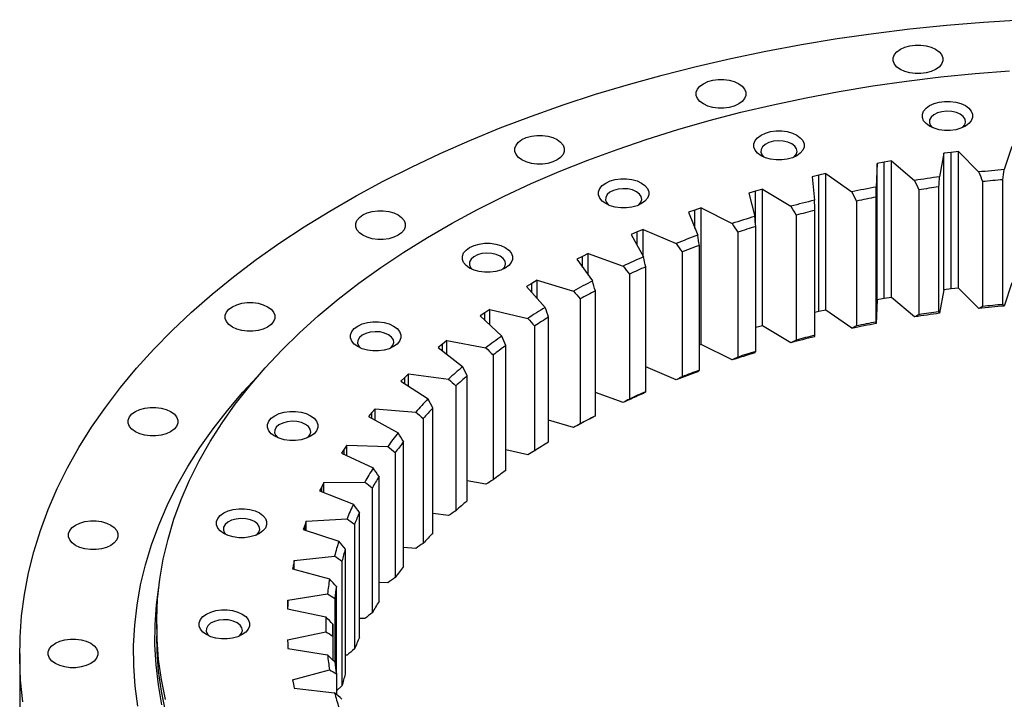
# Model space of a CAD drawing. Header units: millimetres. Extents: x -179 to 2644, y 4914 to 7187.
# Tile 8 of 11: x 1611 to 1887, y 6060 to 6251. Entities that reach past the tile are written whole.
import ezdxf

# ---------------------------------------------------------------- set-up
doc = ezdxf.new("R2010")
doc.units = ezdxf.units.MM
doc.header["$LTSCALE"] = 10

msp = doc.modelspace()

# ---------------------------------------------------------------- linework, layer by layer
at = {"color": 7, "linetype": 'Continuous', "lineweight": 25}
for p, q in [((1889.49, 6215.19), (1887.33, 6208.66)), ((1870.37, 6213.25), (1869.15, 6206.64)), ((1872.41, 6213.5), (1870.37, 6213.25)), ((1870.37, 6174.87), (1870.37, 6213.25)), ((1874.46, 6213.74), (1872.41, 6213.5)), ((1872.41, 6175.12), (1872.41, 6213.5)), ((1874.46, 6213.74), (1880.17, 6207.97)), ((1874.46, 6175.36), (1874.46, 6213.74)), ((1851.59, 6210.4), (1851.33, 6203.75)), ((1853.59, 6210.75), (1851.59, 6210.4)), ((1851.59, 6172.02), (1851.59, 6210.4)), ((1855.6, 6211.09), (1853.59, 6210.75)), ((1853.59, 6172.37), (1853.59, 6210.75)), ((1855.6, 6211.09), (1862.12, 6205.61)), ((1855.6, 6172.71), (1855.6, 6211.09)), ((1835.23, 6207.11), (1833.29, 6206.66)), ((1837.18, 6207.54), (1835.23, 6207.11)), ((1835.23, 6168.73), (1835.23, 6207.11)), ((1837.18, 6207.54), (1844.46, 6202.39)), ((1837.18, 6169.16), (1837.18, 6207.54)), ((1833.29, 6206.66), (1833.97, 6200.03)), ((1881.22, 6205.27), (1881.22, 6170.16)), ((1886.94, 6170.71), (1886.94, 6205.82)), ((1817.45, 6202.61), (1815.58, 6202.07)), ((1815.58, 6202.07), (1817.21, 6195.49)), ((1819.33, 6203.13), (1817.45, 6202.61)), ((1819.33, 6203.13), (1827.32, 6198.35)), ((1819.33, 6164.75), (1819.33, 6203.13)), ((1863.32, 6202.97), (1863.32, 6167.85)), ((1868.93, 6168.68), (1868.93, 6203.79)), ((1845.8, 6199.81), (1845.8, 6164.7)), ((1851.28, 6165.79), (1851.28, 6200.9)), ((1800.38, 6197.27), (1798.59, 6196.65)), ((1798.59, 6196.65), (1801.16, 6190.17)), ((1802.18, 6197.88), (1800.38, 6197.27)), ((1802.18, 6197.88), (1810.83, 6193.5)), ((1802.18, 6159.51), (1802.18, 6197.88)), ((1828.8, 6195.83), (1828.8, 6160.72)), ((1834.1, 6162.06), (1834.1, 6197.18)), ((1784.13, 6191.14), (1782.43, 6190.44)), ((1782.43, 6190.44), (1785.92, 6184.1)), ((1785.83, 6191.84), (1784.13, 6191.14)), ((1785.83, 6191.84), (1795.08, 6187.88)), ((1785.83, 6184.26), (1785.83, 6191.84)), ((1812.42, 6191.06), (1812.42, 6155.95)), ((1817.51, 6157.54), (1817.51, 6192.65)), ((1770.41, 6185.03), (1768.81, 6184.26)), ((1770.41, 6185.03), (1780.19, 6181.53)), ((1770.41, 6179), (1770.41, 6185.03)), ((1796.78, 6185.52), (1796.78, 6150.41)), ((1801.63, 6152.23), (1801.63, 6187.34)), ((1768.81, 6184.26), (1767.22, 6183.47)), ((1767.22, 6183.47), (1771.6, 6177.33)), ((1781.99, 6179.25), (1781.99, 6144.14)), ((1786.56, 6146.19), (1786.56, 6181.3)), ((1754.52, 6176.67), (1753.05, 6175.81)), ((1756.01, 6177.52), (1754.52, 6176.67)), ((1756.01, 6177.52), (1766.26, 6174.49)), ((1756.01, 6172.48), (1756.01, 6177.52)), ((1889.49, 6176.81), (1887.33, 6170.28)), ((1753.05, 6175.81), (1758.3, 6169.89)), ((1772.4, 6139.45), (1772.4, 6174.56)), ((1870.37, 6174.87), (1869.15, 6168.26)), ((1872.41, 6175.12), (1870.37, 6174.87)), ((1874.46, 6175.36), (1872.41, 6175.12)), ((1880.17, 6169.59), (1874.46, 6175.36)), ((1768.14, 6172.3), (1768.14, 6137.19)), ((1851.59, 6172.02), (1851.33, 6165.38)), ((1853.59, 6172.37), (1851.59, 6172.02)), ((1855.6, 6172.71), (1853.59, 6172.37)), ((1862.12, 6167.23), (1855.6, 6172.71)), ((1741.37, 6168.42), (1740.03, 6167.5)), ((1742.73, 6169.34), (1741.37, 6168.42)), ((1742.73, 6169.34), (1753.38, 6166.81)), ((1742.73, 6164.99), (1742.73, 6169.34)), ((1835.23, 6168.73), (1834.1, 6168.47)), ((1837.18, 6169.16), (1835.23, 6168.73)), ((1844.46, 6164.02), (1837.18, 6169.16)), ((1740.03, 6167.5), (1746.1, 6161.85)), ((1759.26, 6132.06), (1759.26, 6167.17)), ((1755.34, 6164.71), (1755.34, 6129.6)), ((1819.33, 6164.75), (1817.51, 6164.24)), ((1827.32, 6159.97), (1819.33, 6164.75)), ((1730.67, 6160.56), (1729.45, 6159.58)), ((1730.67, 6160.56), (1741.64, 6158.54)), ((1730.67, 6156.7), (1730.67, 6160.56)), ((1729.45, 6159.58), (1728.24, 6158.59)), ((1728.24, 6158.59), (1735.1, 6153.26)), ((1747.22, 6124.07), (1747.22, 6159.18)), ((1802.18, 6159.51), (1801.63, 6159.32)), ((1810.83, 6155.12), (1802.18, 6159.51)), ((1743.66, 6156.54), (1743.66, 6121.43)), ((1795.08, 6149.5), (1786.56, 6153.15)), ((1718.83, 6150.2), (1717.77, 6149.16)), ((1717.77, 6149.16), (1725.37, 6144.16)), ((1719.91, 6151.23), (1718.83, 6150.2)), ((1719.91, 6151.23), (1731.13, 6149.75)), ((1719.91, 6147.75), (1719.91, 6151.23)), ((1736.37, 6115.53), (1736.37, 6150.64)), ((1733.2, 6147.84), (1733.2, 6112.73)), ((1780.19, 6143.15), (1772.4, 6145.94)), ((1709.59, 6140.34), (1708.68, 6139.25)), ((1710.52, 6141.42), (1709.59, 6140.34)), ((1710.52, 6141.42), (1721.91, 6140.48)), ((1710.52, 6138.23), (1710.52, 6141.42)), ((1726.77, 6106.5), (1726.77, 6141.61)), ((1708.68, 6139.25), (1716.97, 6134.64)), ((1724.01, 6138.67), (1724.01, 6103.56)), ((1766.26, 6136.11), (1759.26, 6138.18)), ((1718.5, 6097.05), (1718.5, 6132.16)), ((1701.79, 6130.08), (1701.04, 6128.95)), ((1702.56, 6131.2), (1701.79, 6130.08)), ((1702.56, 6131.2), (1714.05, 6130.8)), ((1702.56, 6128.23), (1702.56, 6131.2)), ((1753.38, 6128.43), (1747.22, 6129.9)), ((1701.04, 6128.95), (1709.96, 6124.75)), ((1716.17, 6129.1), (1716.17, 6093.98)), ((1711.6, 6087.23), (1711.6, 6122.34)), ((1741.64, 6120.17), (1736.37, 6121.13)), ((1695.49, 6119.48), (1694.9, 6118.32)), ((1694.9, 6118.32), (1704.39, 6114.56)), ((1696.1, 6120.63), (1695.49, 6119.48)), ((1696.1, 6120.63), (1707.6, 6120.78)), ((1696.1, 6117.85), (1696.1, 6120.63)), ((1709.72, 6119.18), (1709.72, 6084.07)), ((1691.16, 6109.79), (1702.61, 6110.49)), ((1706.14, 6077.12), (1706.14, 6112.23)), ((1731.13, 6111.37), (1726.77, 6111.95)), ((1690.72, 6108.61), (1690.3, 6107.43)), ((1690.3, 6107.43), (1700.3, 6104.13)), ((1691.16, 6109.79), (1690.72, 6108.61)), ((1691.16, 6107.15), (1691.16, 6109.79)), ((1704.72, 6108.99), (1704.72, 6073.88)), ((1702.14, 6066.78), (1702.14, 6101.89)), ((1721.91, 6102.1), (1718.5, 6102.38)), ((1687.8, 6098.75), (1699.1, 6100)), ((1687.53, 6097.56), (1687.28, 6096.36)), ((1687.28, 6096.36), (1697.71, 6093.55)), ((1687.8, 6098.75), (1687.53, 6097.56)), ((1687.8, 6096.22), (1687.8, 6098.75)), ((1701.19, 6098.59), (1701.19, 6063.48)), ((1699.63, 6066.9), (1699.63, 6091.4)), ((1714.05, 6092.42), (1711.6, 6092.51)), ((1686.02, 6087.59), (1697.11, 6089.37)), ((1699.16, 6088.07), (1699.16, 6070.23)), ((1685.93, 6086.39), (1685.85, 6085.18)), ((1685.85, 6085.18), (1696.65, 6082.88)), ((1686.02, 6087.59), (1685.93, 6086.39)), ((1686.02, 6085.15), (1686.02, 6087.59)), ((1707.6, 6082.41), (1706.14, 6082.39)), ((1649.12, 6080.78), (1649.12, 6077.52)), ((1698.64, 6077.48), (1698.64, 6080.82)), ((1685.85, 6076.39), (1696.65, 6078.69)), ((1698.64, 6077.48), (1698.64, 6070.73)), ((1685.85, 6076.39), (1685.93, 6075.18)), ((1685.93, 6075.18), (1686.02, 6073.98)), ((1686.02, 6073.98), (1697.11, 6072.19)), ((1610.62, 6072.62), (1610.62, 6043.22)), ((1702.61, 6072.11), (1702.14, 6072.09)), ((1687.28, 6065.21), (1697.71, 6068.02)), ((1699.63, 6066.9), (1699.63, 6061.1)), ((1687.28, 6065.21), (1687.53, 6064.01)), ((1687.53, 6064.01), (1687.8, 6062.81)), ((1701.19, 6063.48), (1699.63, 6062.09)), ((1687.8, 6062.81), (1699.1, 6061.57))]:
    msp.add_line(p, q, dxfattribs=at)
at = {"color": 82, "linetype": 'Continuous', "lineweight": 25}
for p, q in [((1817.45, 6193.2), (1817.45, 6202.61)), ((1800.38, 6192.13), (1800.38, 6197.27)), ((1784.13, 6187.36), (1784.13, 6191.14)), ((1768.81, 6181.25), (1768.81, 6184.26)), ((1754.52, 6174.15), (1754.52, 6176.67)), ((1741.37, 6166.25), (1741.37, 6168.42)), ((1729.45, 6157.65), (1729.45, 6159.58)), ((1718.83, 6148.46), (1718.83, 6150.2)), ((1709.59, 6138.75), (1709.59, 6140.34)), ((1701.79, 6128.6), (1701.79, 6130.08)), ((1695.49, 6118.08), (1695.49, 6119.48)), ((1690.72, 6107.29), (1690.72, 6108.61)), ((1687.53, 6096.29), (1687.53, 6097.56)), ((1685.93, 6085.17), (1685.93, 6086.39))]:
    msp.add_line(p, q, dxfattribs=at)
at = {"color": 7, "linetype": 'Continuous', "lineweight": 25, "flags": 128}
for points in [[(1611.51, 6059.03), (1610.89, 6065.06), (1610.63, 6071.11), (1610.72, 6077.15), (1611.16, 6083.19), (1611.95, 6089.22), (1613.1, 6095.23), (1614.6, 6101.21), (1616.45, 6107.16), (1618.64, 6113.07), (1621.18, 6118.94), (1624.06, 6124.75), (1627.28, 6130.5), (1630.83, 6136.19), (1634.72, 6141.8), (1638.93, 6147.34), (1643.46, 6152.78), (1648.31, 6158.14), (1653.47, 6163.4), (1658.93, 6168.56), (1664.69, 6173.61), (1670.75, 6178.54), (1677.09, 6183.35), (1683.71, 6188.04), (1690.59, 6192.59), (1697.74, 6197.01), (1705.15, 6201.28), (1712.8, 6205.41), (1720.69, 6209.38), (1728.8, 6213.2), (1737.14, 6216.86), (1745.68, 6220.36), (1754.42, 6223.69), (1763.36, 6226.84), (1772.47, 6229.82), (1781.75, 6232.62), (1791.19, 6235.23), (1800.78, 6237.66), (1810.5, 6239.91), (1820.35, 6241.96), (1830.32, 6243.82), (1840.38, 6245.48), (1850.54, 6246.95), (1860.78, 6248.21), (1871.09, 6249.28), (1881.45, 6250.14), (1891.86, 6250.81)], [(1868.02, 6242.5), (1868.99, 6241.8), (1869.67, 6240.98), (1870.02, 6240.1), (1870.02, 6239.19), (1869.67, 6238.31), (1868.99, 6237.5), (1868.02, 6236.79), (1866.79, 6236.22), (1865.38, 6235.83), (1863.85, 6235.63), (1862.28, 6235.63), (1860.75, 6235.83), (1859.34, 6236.22), (1858.12, 6236.79), (1857.14, 6237.5), (1856.46, 6238.31), (1856.11, 6239.19), (1856.11, 6240.1), (1856.46, 6240.98), (1857.14, 6241.8), (1858.12, 6242.5), (1859.34, 6243.07), (1860.75, 6243.46), (1862.28, 6243.66), (1863.85, 6243.66), (1865.38, 6243.46), (1866.79, 6243.07), (1868.02, 6242.5)], [(1651.6, 6059.62), (1650.45, 6065.24), (1649.66, 6070.89), (1649.22, 6076.54), (1649.13, 6082.2), (1649.39, 6087.86), (1650.01, 6093.5), (1650.98, 6099.14), (1652.31, 6104.74), (1653.98, 6110.32), (1656, 6115.86), (1658.37, 6121.35), (1661.08, 6126.79), (1664.12, 6132.17), (1667.5, 6137.48), (1671.21, 6142.72), (1675.25, 6147.88), (1679.61, 6152.95), (1684.28, 6157.92), (1689.25, 6162.8), (1694.53, 6167.57), (1700.11, 6172.22), (1705.97, 6176.76), (1712.11, 6181.17), (1718.53, 6185.45), (1725.2, 6189.59), (1732.13, 6193.59), (1739.31, 6197.45), (1746.73, 6201.15), (1754.37, 6204.7), (1762.23, 6208.08), (1770.29, 6211.3), (1778.55, 6214.35), (1787, 6217.22), (1795.61, 6219.92), (1804.4, 6222.43), (1813.33, 6224.76), (1822.41, 6226.9), (1831.61, 6228.85), (1840.93, 6230.61), (1850.35, 6232.18), (1859.86, 6233.54), (1869.45, 6234.71), (1879.11, 6235.68), (1888.83, 6236.44)], [(1812.68, 6232.81), (1813.65, 6232.1), (1814.33, 6231.29), (1814.68, 6230.41), (1814.68, 6229.5), (1814.33, 6228.62), (1813.65, 6227.8), (1812.68, 6227.1), (1811.45, 6226.53), (1810.04, 6226.14), (1808.51, 6225.94), (1806.94, 6225.94), (1805.41, 6226.14), (1804, 6226.53), (1802.78, 6227.1), (1801.8, 6227.8), (1801.12, 6228.62), (1800.77, 6229.5), (1800.77, 6230.41), (1801.12, 6231.29), (1801.8, 6232.1), (1802.78, 6232.81), (1804, 6233.38), (1805.41, 6233.77), (1806.94, 6233.97), (1808.51, 6233.97), (1810.04, 6233.77), (1811.45, 6233.38), (1812.68, 6232.81)], [(1876.38, 6226.65), (1877.37, 6225.93), (1878.06, 6225.1), (1878.41, 6224.21), (1878.41, 6223.29), (1878.06, 6222.39), (1877.37, 6221.57), (1876.38, 6220.85), (1875.13, 6220.28), (1873.7, 6219.88), (1872.15, 6219.67), (1870.56, 6219.67), (1869.01, 6219.88), (1867.58, 6220.28), (1866.34, 6220.85), (1865.35, 6221.57), (1864.66, 6222.39), (1864.3, 6223.29), (1864.3, 6224.21), (1864.66, 6225.1), (1865.35, 6225.93), (1866.34, 6226.65), (1867.58, 6227.22), (1869.01, 6227.62), (1870.56, 6227.82), (1872.15, 6227.82), (1873.7, 6227.62), (1875.13, 6227.22), (1876.38, 6226.65)], [(1874.96, 6224.2), (1873.86, 6224.68), (1872.56, 6224.98), (1871.18, 6225.06), (1869.81, 6224.92), (1868.56, 6224.58), (1867.51, 6224.05), (1866.75, 6223.38), (1866.33, 6222.62), (1866.28, 6221.81), (1866.61, 6221.03), (1867.16, 6220.44)], [(1875.55, 6220.44), (1875.62, 6220.5), (1876.22, 6221.22), (1876.45, 6222.01), (1876.31, 6222.81), (1875.8, 6223.56), (1874.96, 6224.2)], [(1761.67, 6217.07), (1762.65, 6216.37), (1763.33, 6215.55), (1763.68, 6214.67), (1763.68, 6213.76), (1763.33, 6212.88), (1762.65, 6212.07), (1761.67, 6211.36), (1760.45, 6210.8), (1759.04, 6210.4), (1757.51, 6210.2), (1755.94, 6210.2), (1754.41, 6210.4), (1753, 6210.8), (1751.77, 6211.36), (1750.8, 6212.07), (1750.12, 6212.88), (1749.77, 6213.76), (1749.77, 6214.67), (1750.12, 6215.55), (1750.8, 6216.37), (1751.77, 6217.07), (1753, 6217.64), (1754.41, 6218.03), (1755.94, 6218.23), (1757.51, 6218.23), (1759.04, 6218.03), (1760.45, 6217.64), (1761.67, 6217.07)], [(1829.01, 6218.35), (1830, 6217.63), (1830.69, 6216.81), (1831.04, 6215.91), (1831.04, 6214.99), (1830.69, 6214.1), (1830, 6213.27), (1829.01, 6212.55), (1827.77, 6211.98), (1826.33, 6211.58), (1824.78, 6211.38), (1823.19, 6211.38), (1821.64, 6211.58), (1820.21, 6211.98), (1818.97, 6212.55), (1817.98, 6213.27), (1817.29, 6214.1), (1816.93, 6214.99), (1816.93, 6215.91), (1817.29, 6216.81), (1817.98, 6217.63), (1818.97, 6218.35), (1820.21, 6218.92), (1821.64, 6219.32), (1823.19, 6219.53), (1824.78, 6219.53), (1826.33, 6219.32), (1827.77, 6218.92), (1829.01, 6218.35)], [(1827.6, 6215.9), (1826.49, 6216.39), (1825.2, 6216.68), (1823.82, 6216.76), (1822.45, 6216.63), (1821.19, 6216.28), (1820.15, 6215.75), (1819.38, 6215.08), (1818.96, 6214.32), (1818.92, 6213.52), (1819.25, 6212.74), (1819.79, 6212.15)], [(1828.19, 6212.15), (1828.25, 6212.21), (1828.85, 6212.93), (1829.09, 6213.72), (1828.94, 6214.52), (1828.43, 6215.26), (1827.6, 6215.9)], [(1785.36, 6204.88), (1786.35, 6204.16), (1787.04, 6203.34), (1787.39, 6202.44), (1787.39, 6201.52), (1787.04, 6200.63), (1786.35, 6199.8), (1785.36, 6199.08), (1784.11, 6198.51), (1782.68, 6198.11), (1781.13, 6197.91), (1779.54, 6197.91), (1777.99, 6198.11), (1776.56, 6198.51), (1775.32, 6199.08), (1774.32, 6199.8), (1773.63, 6200.63), (1773.28, 6201.52), (1773.28, 6202.44), (1773.63, 6203.34), (1774.32, 6204.16), (1775.32, 6204.88), (1776.56, 6205.45), (1777.99, 6205.85), (1779.54, 6206.06), (1781.13, 6206.06), (1782.68, 6205.85), (1784.11, 6205.45), (1785.36, 6204.88)], [(1783.94, 6202.43), (1782.84, 6202.92), (1781.54, 6203.21), (1780.16, 6203.29), (1778.79, 6203.16), (1777.54, 6202.81), (1776.49, 6202.28), (1775.73, 6201.61), (1775.31, 6200.85), (1775.26, 6200.05), (1775.59, 6199.27), (1776.14, 6198.68)], [(1784.53, 6198.68), (1784.6, 6198.74), (1785.2, 6199.46), (1785.43, 6200.25), (1785.29, 6201.05), (1784.78, 6201.79), (1783.94, 6202.43)], [(1716.97, 6195.9), (1717.95, 6195.19), (1718.63, 6194.37), (1718.98, 6193.49), (1718.98, 6192.59), (1718.63, 6191.7), (1717.95, 6190.89), (1716.97, 6190.18), (1715.74, 6189.62), (1714.33, 6189.22), (1712.8, 6189.02), (1711.24, 6189.02), (1709.71, 6189.22), (1708.3, 6189.62), (1707.07, 6190.18), (1706.09, 6190.89), (1705.41, 6191.7), (1705.06, 6192.59), (1705.06, 6193.49), (1705.41, 6194.37), (1706.09, 6195.19), (1707.07, 6195.9), (1708.3, 6196.46), (1709.71, 6196.85), (1711.24, 6197.05), (1712.8, 6197.05), (1714.33, 6196.85), (1715.74, 6196.46), (1716.97, 6195.9)], [(1747.09, 6186.75), (1748.08, 6186.04), (1748.77, 6185.21), (1749.13, 6184.31), (1749.13, 6183.4), (1748.77, 6182.5), (1748.08, 6181.67), (1747.09, 6180.96), (1745.85, 6180.38), (1744.42, 6179.99), (1742.87, 6179.78), (1741.28, 6179.78), (1739.73, 6179.99), (1738.3, 6180.38), (1737.05, 6180.96), (1736.06, 6181.67), (1735.37, 6182.5), (1735.02, 6183.4), (1735.02, 6184.31), (1735.37, 6185.21), (1736.06, 6186.04), (1737.05, 6186.75), (1738.3, 6187.33), (1739.73, 6187.72), (1741.28, 6187.93), (1742.87, 6187.93), (1744.42, 6187.72), (1745.85, 6187.33), (1747.09, 6186.75)], [(1745.68, 6184.3), (1744.57, 6184.79), (1743.28, 6185.08), (1741.9, 6185.16), (1740.53, 6185.03), (1739.28, 6184.68), (1738.23, 6184.16), (1737.47, 6183.49), (1737.05, 6182.72), (1737, 6181.92), (1737.33, 6181.14), (1737.88, 6180.55)], [(1746.27, 6180.55), (1746.34, 6180.61), (1746.93, 6181.33), (1747.17, 6182.12), (1747.03, 6182.92), (1746.52, 6183.66), (1745.68, 6184.3)], [(1680.28, 6170.09), (1681.26, 6169.38), (1681.94, 6168.57), (1682.29, 6167.68), (1682.29, 6166.78), (1681.94, 6165.9), (1681.26, 6165.08), (1680.28, 6164.37), (1679.06, 6163.81), (1677.65, 6163.42), (1676.12, 6163.22), (1674.55, 6163.22), (1673.02, 6163.42), (1671.61, 6163.81), (1670.38, 6164.37), (1669.41, 6165.08), (1668.73, 6165.9), (1668.38, 6166.78), (1668.38, 6167.68), (1668.73, 6168.57), (1669.41, 6169.38), (1670.38, 6170.09), (1671.61, 6170.65), (1673.02, 6171.05), (1674.55, 6171.25), (1676.12, 6171.25), (1677.65, 6171.05), (1679.06, 6170.65), (1680.28, 6170.09)], [(1715.69, 6164.66), (1716.68, 6163.95), (1717.37, 6163.12), (1717.73, 6162.23), (1717.73, 6161.31), (1717.37, 6160.41), (1716.68, 6159.59), (1715.69, 6158.87), (1714.45, 6158.3), (1713.02, 6157.9), (1711.47, 6157.69), (1709.88, 6157.69), (1708.33, 6157.9), (1706.89, 6158.3), (1705.65, 6158.87), (1704.66, 6159.59), (1703.97, 6160.41), (1703.62, 6161.31), (1703.62, 6162.23), (1703.97, 6163.12), (1704.66, 6163.95), (1705.65, 6164.66), (1706.89, 6165.24), (1708.33, 6165.64), (1709.88, 6165.84), (1711.47, 6165.84), (1713.02, 6165.64), (1714.45, 6165.24), (1715.69, 6164.66)], [(1714.28, 6162.22), (1713.17, 6162.7), (1711.88, 6162.99), (1710.5, 6163.08), (1709.13, 6162.94), (1707.87, 6162.6), (1706.83, 6162.07), (1706.07, 6161.4), (1705.65, 6160.63), (1705.6, 6159.83), (1705.93, 6159.05), (1706.47, 6158.46)], [(1714.87, 6158.46), (1714.94, 6158.52), (1715.53, 6159.24), (1715.77, 6160.03), (1715.63, 6160.83), (1715.12, 6161.58), (1714.28, 6162.22)], [(1643.82, 6057.77), (1643.08, 6063.45), (1642.69, 6069.14), (1642.64, 6074.84), (1642.95, 6080.53), (1643.6, 6086.21), (1644.61, 6091.88), (1645.96, 6097.52), (1647.66, 6103.14), (1649.71, 6108.71), (1652.09, 6114.24), (1654.81, 6119.71), (1657.87, 6125.13), (1661.26, 6130.48), (1664.97, 6135.76), (1669.01, 6140.95), (1673.37, 6146.07), (1677.34, 6150.37)], [(1653.02, 6140.65), (1654, 6139.94), (1654.68, 6139.12), (1655.03, 6138.24), (1655.03, 6137.34), (1654.68, 6136.45), (1654, 6135.64), (1653.02, 6134.93), (1651.8, 6134.37), (1650.38, 6133.97), (1648.86, 6133.77), (1647.29, 6133.77), (1645.76, 6133.97), (1644.35, 6134.37), (1643.12, 6134.93), (1642.15, 6135.64), (1641.47, 6136.45), (1641.12, 6137.34), (1641.12, 6138.24), (1641.47, 6139.12), (1642.15, 6139.94), (1643.12, 6140.65), (1644.35, 6141.21), (1645.76, 6141.6), (1647.29, 6141.8), (1648.86, 6141.8), (1650.38, 6141.6), (1651.8, 6141.21), (1653.02, 6140.65)], [(1692.36, 6139.46), (1693.35, 6138.75), (1694.04, 6137.92), (1694.39, 6137.02), (1694.39, 6136.11), (1694.04, 6135.21), (1693.35, 6134.38), (1692.36, 6133.67), (1691.11, 6133.09), (1689.68, 6132.7), (1688.13, 6132.49), (1686.54, 6132.49), (1684.99, 6132.7), (1683.56, 6133.09), (1682.32, 6133.67), (1681.33, 6134.38), (1680.64, 6135.21), (1680.28, 6136.11), (1680.28, 6137.02), (1680.64, 6137.92), (1681.33, 6138.75), (1682.32, 6139.46), (1683.56, 6140.04), (1684.99, 6140.43), (1686.54, 6140.64), (1688.13, 6140.64), (1689.68, 6140.43), (1691.11, 6140.04), (1692.36, 6139.46)], [(1690.94, 6137.01), (1689.84, 6137.5), (1688.54, 6137.79), (1687.16, 6137.87), (1685.79, 6137.74), (1684.54, 6137.39), (1683.49, 6136.87), (1682.73, 6136.2), (1682.31, 6135.43), (1682.26, 6134.63), (1682.59, 6133.85), (1683.14, 6133.26)], [(1691.53, 6133.26), (1691.6, 6133.32), (1692.2, 6134.04), (1692.43, 6134.83), (1692.29, 6135.63), (1691.78, 6136.38), (1690.94, 6137.01)], [(1677.99, 6112.12), (1678.98, 6111.4), (1679.67, 6110.57), (1680.02, 6109.68), (1680.02, 6108.76), (1679.67, 6107.87), (1678.98, 6107.04), (1677.99, 6106.32), (1676.75, 6105.75), (1675.31, 6105.35), (1673.76, 6105.15), (1672.17, 6105.15), (1670.62, 6105.35), (1669.19, 6105.75), (1667.95, 6106.32), (1666.96, 6107.04), (1666.27, 6107.87), (1665.91, 6108.76), (1665.91, 6109.68), (1666.27, 6110.57), (1666.96, 6111.4), (1667.95, 6112.12), (1669.19, 6112.69), (1670.62, 6113.09), (1672.17, 6113.29), (1673.76, 6113.29), (1675.31, 6113.09), (1676.75, 6112.69), (1677.99, 6112.12)], [(1676.58, 6109.67), (1675.47, 6110.15), (1674.18, 6110.45), (1672.79, 6110.53), (1671.43, 6110.39), (1670.17, 6110.05), (1669.12, 6109.52), (1668.36, 6108.85), (1667.94, 6108.09), (1667.9, 6107.29), (1668.22, 6106.51), (1668.77, 6105.91)], [(1636.24, 6108.7), (1637.21, 6107.99), (1637.89, 6107.18), (1638.24, 6106.29), (1638.24, 6105.39), (1637.89, 6104.51), (1637.21, 6103.69), (1636.24, 6102.98), (1635.01, 6102.42), (1633.6, 6102.03), (1632.07, 6101.83), (1630.5, 6101.83), (1628.97, 6102.03), (1627.56, 6102.42), (1626.34, 6102.98), (1625.36, 6103.69), (1624.68, 6104.51), (1624.33, 6105.39), (1624.33, 6106.29), (1624.68, 6107.18), (1625.36, 6107.99), (1626.34, 6108.7), (1627.56, 6109.26), (1628.97, 6109.66), (1630.5, 6109.86), (1632.07, 6109.86), (1633.6, 6109.66), (1635.01, 6109.26), (1636.24, 6108.7)], [(1677.17, 6105.91), (1677.23, 6105.97), (1677.83, 6106.7), (1678.07, 6107.49), (1677.92, 6108.28), (1677.41, 6109.03), (1676.58, 6109.67)], [(1650.61, 6058.13), (1649.61, 6063.74), (1648.95, 6069.36), (1648.64, 6075), (1648.69, 6080.63), (1649.08, 6086.27), (1649.73, 6091.27)], [(1673.14, 6083.68), (1674.13, 6082.96), (1674.82, 6082.14), (1675.17, 6081.24), (1675.17, 6080.32), (1674.82, 6079.43), (1674.13, 6078.6), (1673.14, 6077.89), (1671.89, 6077.31), (1670.46, 6076.91), (1668.91, 6076.71), (1667.32, 6076.71), (1665.77, 6076.91), (1664.34, 6077.31), (1663.1, 6077.89), (1662.11, 6078.6), (1661.42, 6079.43), (1661.06, 6080.32), (1661.06, 6081.24), (1661.42, 6082.14), (1662.11, 6082.96), (1663.1, 6083.68), (1664.34, 6084.25), (1665.77, 6084.65), (1667.32, 6084.86), (1668.91, 6084.86), (1670.46, 6084.65), (1671.89, 6084.25), (1673.14, 6083.68)], [(1671.72, 6081.23), (1670.62, 6081.72), (1669.32, 6082.01), (1667.94, 6082.09), (1666.57, 6081.96), (1665.32, 6081.61), (1664.27, 6081.09), (1663.51, 6080.41), (1663.09, 6079.65), (1663.04, 6078.85), (1663.37, 6078.07), (1663.92, 6077.48)], [(1672.31, 6077.48), (1672.38, 6077.54), (1672.98, 6078.26), (1673.21, 6079.05), (1673.07, 6079.85), (1672.56, 6080.59), (1671.72, 6081.23)], [(1651.6, 6056.36), (1650.45, 6061.98), (1649.66, 6067.62), (1649.22, 6073.27), (1649.12, 6077.52)], [(1630.57, 6075.48), (1631.54, 6074.77), (1632.22, 6073.95), (1632.57, 6073.07), (1632.57, 6072.17), (1632.22, 6071.28), (1631.54, 6070.47), (1630.57, 6069.76), (1629.34, 6069.2), (1627.93, 6068.8), (1626.4, 6068.6), (1624.83, 6068.6), (1623.31, 6068.8), (1621.89, 6069.2), (1620.67, 6069.76), (1619.69, 6070.47), (1619.01, 6071.28), (1618.66, 6072.17), (1618.66, 6073.07), (1619.01, 6073.95), (1619.69, 6074.77), (1620.67, 6075.48), (1621.89, 6076.04), (1623.31, 6076.43), (1624.83, 6076.63), (1626.4, 6076.63), (1627.93, 6076.43), (1629.34, 6076.04), (1630.57, 6075.48)]]:
    msp.add_lwpolyline(points, dxfattribs=at)
at = {"color": 7, "linetype": 'Continuous', "lineweight": 25}
for centre, radius, start, end in [((1919.95, 5832.54), 377.54, 94.9565, 96.0484), ((1918.41, 5845.12), 364.85, 97.7586, 98.8756), ((1919.96, 5833.11), 374.17, 95.0632, 95.9417), ((1915.51, 5861.91), 347.82, 100.6332, 101.7864), ((1918.43, 5845.59), 361.6, 97.8677, 98.7665), ((1910.94, 5882.11), 327.1, 103.6092, 104.8105), ((1915.55, 5862.22), 344.72, 100.7458, 101.6738), ((1911.03, 5882.25), 324.19, 103.7265, 104.6932), ((1904.52, 5904.81), 303.51, 106.718, 107.9809), ((1896.19, 5929.01), 277.92, 109.9949, 111.3341), ((1904.66, 5904.75), 300.8, 106.8414, 107.8576), ((1896.4, 5928.72), 275.44, 110.1257, 111.2033), ((1886.02, 5953.66), 251.25, 113.4792, 114.9116), ((1886.32, 5953.16), 249.01, 113.6191, 114.7717), ((1874.22, 5977.77), 224.4, 117.2153, 118.7598), ((1874.64, 5977.05), 222.4, 117.3661, 118.609), ((1861.15, 6000.42), 198.24, 121.2531, 122.9306), ((1918.41, 5806.75), 364.85, 97.7586, 98.8756), ((1918.43, 5810.48), 361.6, 97.8677, 98.7665), ((1919.95, 5794.16), 377.54, 94.9565, 96.0484), ((1919.96, 5798), 374.17, 95.0632, 95.9417), ((1861.68, 5999.5), 196.47, 121.417, 122.7668), ((1915.51, 5823.53), 347.82, 100.6332, 101.7864), ((1915.55, 5827.11), 344.72, 100.7458, 101.6738), ((1847.23, 6020.85), 173.52, 125.6477, 127.4809), ((1910.94, 5843.73), 327.1, 103.6092, 104.8105), ((1911.03, 5847.13), 324.19, 103.7265, 104.6932), ((1847.88, 6019.75), 171.97, 125.8267, 127.3019), ((1904.52, 5866.44), 303.51, 106.718, 107.9809), ((1904.66, 5869.63), 300.8, 106.8414, 107.8576), ((1833, 6038.46), 150.87, 130.4577, 132.4702), ((1896.19, 5890.63), 277.92, 109.9949, 111.3341), ((1896.4, 5893.61), 275.44, 110.1257, 111.2033), ((1833.78, 6037.2), 149.52, 130.6542, 132.2737), ((1886.32, 5918.05), 249.01, 113.6191, 114.7717), ((1819.03, 6052.9), 130.78, 135.7426, 137.9563), ((1886.02, 5915.28), 251.25, 113.4792, 114.9116), ((1819.94, 6051.51), 129.61, 135.9587, 137.7401), ((1874.22, 5939.39), 224.4, 117.2153, 118.7598), ((1874.64, 5941.94), 222.4, 117.3661, 118.609), ((1805.93, 6064.02), 113.58, 141.5554, 143.9873), ((1806.95, 6062.54), 112.56, 141.7929, 143.7498), ((1861.68, 5964.39), 196.47, 121.417, 122.7668), ((1794.26, 6071.93), 99.48, 147.9327, 150.5892), ((1847.88, 5984.63), 171.97, 125.8267, 127.3019), ((1795.39, 6070.38), 98.59, 148.1921, 150.3298), ((1833.78, 6002.09), 149.52, 130.6542, 132.2737), ((1784.57, 6076.96), 88.56, 154.8794, 157.7501), ((1785.78, 6075.36), 87.76, 155.1597, 157.4698), ((1819.94, 6016.4), 129.61, 135.9587, 137.7401), ((1777.31, 6079.63), 80.81, 162.3519, 165.4032), ((1778.58, 6078.01), 80.09, 162.6498, 165.1053), ((1806.95, 6027.42), 112.56, 141.7929, 143.7498), ((1772.8, 6080.64), 76.19, 170.245, 173.4184), ((1774.12, 6079.01), 75.51, 170.5549, 173.1086), ((1795.39, 6035.26), 98.59, 148.1921, 150.3298), ((1771.28, 6080.78), 74.66, 178.3916, 181.6084), ((1772.61, 6079.15), 73.99, 178.7057, 181.2943), ((1785.78, 6040.25), 87.76, 155.1597, 157.4698), ((1772.8, 6080.93), 76.19, 186.5816, 189.755), ((1774.12, 6079.29), 75.51, 186.8914, 189.4451), ((1778.58, 6042.9), 80.09, 162.6498, 165.1053), ((1777.31, 6081.93), 80.81, 194.5968, 197.6481)]:
    msp.add_arc(centre, radius, start, end, dxfattribs=at)
for points in [[(1880.17, 6207.97), (1880.52, 6207.07), (1880.87, 6206.17), (1881.22, 6205.27)], [(1886.94, 6205.82), (1887.07, 6206.77), (1887.2, 6207.72), (1887.33, 6208.66)], [(1862.12, 6205.61), (1862.52, 6204.73), (1862.92, 6203.85), (1863.32, 6202.97)], [(1868.93, 6203.79), (1869.01, 6204.74), (1869.08, 6205.69), (1869.15, 6206.64)], [(1844.46, 6202.39), (1844.91, 6201.53), (1845.35, 6200.67), (1845.8, 6199.81)], [(1851.28, 6200.9), (1851.29, 6201.85), (1851.31, 6202.8), (1851.33, 6203.75)], [(1834.1, 6197.18), (1834.06, 6198.13), (1834.02, 6199.08), (1833.97, 6200.03)], [(1827.32, 6198.35), (1827.82, 6197.51), (1828.31, 6196.67), (1828.8, 6195.83)], [(1810.83, 6193.5), (1811.36, 6192.68), (1811.89, 6191.87), (1812.42, 6191.06)], [(1817.51, 6192.65), (1817.41, 6193.6), (1817.31, 6194.54), (1817.21, 6195.49)], [(1801.63, 6187.34), (1801.47, 6188.29), (1801.31, 6189.23), (1801.16, 6190.17)], [(1795.08, 6187.88), (1795.65, 6187.09), (1796.21, 6186.3), (1796.78, 6185.52)], [(1786.56, 6181.3), (1786.34, 6182.24), (1786.13, 6183.17), (1785.92, 6184.1)], [(1780.19, 6181.53), (1780.79, 6180.77), (1781.39, 6180.01), (1781.99, 6179.25)], [(1772.4, 6174.56), (1772.13, 6175.48), (1771.87, 6176.41), (1771.6, 6177.33)], [(1766.26, 6174.49), (1766.88, 6173.76), (1767.51, 6173.03), (1768.14, 6172.3)], [(1759.26, 6167.17), (1758.94, 6168.08), (1758.62, 6168.99), (1758.3, 6169.89)], [(1869.15, 6168.26), (1869.08, 6168.4), (1869.01, 6168.54), (1868.93, 6168.68)], [(1881.22, 6170.16), (1880.87, 6169.97), (1880.52, 6169.78), (1880.17, 6169.59)], [(1887.33, 6170.28), (1887.2, 6170.43), (1887.07, 6170.57), (1886.94, 6170.71)], [(1753.38, 6166.81), (1754.03, 6166.11), (1754.69, 6165.41), (1755.34, 6164.71)], [(1851.33, 6165.38), (1851.31, 6165.51), (1851.29, 6165.65), (1851.28, 6165.79)], [(1863.32, 6167.85), (1862.92, 6167.65), (1862.52, 6167.44), (1862.12, 6167.23)], [(1845.8, 6164.7), (1845.35, 6164.47), (1844.91, 6164.24), (1844.46, 6164.02)], [(1747.22, 6159.18), (1746.85, 6160.07), (1746.48, 6160.96), (1746.1, 6161.85)], [(1828.8, 6160.72), (1828.31, 6160.47), (1827.82, 6160.22), (1827.32, 6159.97)], [(1833.97, 6161.65), (1834.02, 6161.79), (1834.06, 6161.93), (1834.1, 6162.06)], [(1741.64, 6158.54), (1742.32, 6157.88), (1742.99, 6157.21), (1743.66, 6156.54)], [(1817.21, 6157.12), (1817.31, 6157.26), (1817.41, 6157.4), (1817.51, 6157.54)], [(1812.42, 6155.95), (1811.89, 6155.67), (1811.36, 6155.4), (1810.83, 6155.12)], [(1736.37, 6150.64), (1735.94, 6151.51), (1735.52, 6152.38), (1735.1, 6153.26)], [(1801.16, 6151.79), (1801.31, 6151.94), (1801.47, 6152.09), (1801.63, 6152.23)], [(1731.13, 6149.75), (1731.82, 6149.11), (1732.51, 6148.48), (1733.2, 6147.84)], [(1796.78, 6150.41), (1796.21, 6150.1), (1795.65, 6149.8), (1795.08, 6149.5)], [(1785.92, 6145.73), (1786.13, 6145.88), (1786.34, 6146.04), (1786.56, 6146.19)], [(1726.77, 6141.61), (1726.3, 6142.46), (1725.84, 6143.31), (1725.37, 6144.16)], [(1781.99, 6144.14), (1781.39, 6143.81), (1780.79, 6143.48), (1780.19, 6143.15)], [(1721.91, 6140.48), (1722.61, 6139.88), (1723.31, 6139.27), (1724.01, 6138.67)], [(1771.6, 6138.95), (1771.87, 6139.12), (1772.13, 6139.29), (1772.4, 6139.45)], [(1768.14, 6137.19), (1767.51, 6136.83), (1766.88, 6136.47), (1766.26, 6136.11)], [(1718.5, 6132.16), (1717.99, 6132.98), (1717.48, 6133.81), (1716.97, 6134.64)], [(1714.05, 6130.8), (1714.76, 6130.23), (1715.46, 6129.66), (1716.17, 6129.1)], [(1755.34, 6129.6), (1754.69, 6129.21), (1754.03, 6128.82), (1753.38, 6128.43)], [(1711.6, 6122.34), (1711.06, 6123.14), (1710.51, 6123.95), (1709.96, 6124.75)], [(1743.66, 6121.43), (1742.99, 6121.01), (1742.32, 6120.59), (1741.64, 6120.17)], [(1707.6, 6120.78), (1708.31, 6120.25), (1709.02, 6119.71), (1709.72, 6119.18)], [(1706.14, 6112.23), (1705.56, 6113), (1704.97, 6113.78), (1704.39, 6114.56)], [(1733.2, 6112.73), (1732.51, 6112.28), (1731.82, 6111.82), (1731.13, 6111.37)], [(1702.61, 6110.49), (1703.31, 6109.99), (1704.01, 6109.49), (1704.72, 6108.99)], [(1702.14, 6101.89), (1701.53, 6102.64), (1700.91, 6103.38), (1700.3, 6104.13)], [(1724.01, 6103.56), (1723.31, 6103.07), (1722.61, 6102.59), (1721.91, 6102.1)], [(1699.1, 6100), (1699.8, 6099.53), (1700.49, 6099.06), (1701.19, 6098.59)], [(1699.63, 6091.4), (1698.99, 6092.12), (1698.35, 6092.83), (1697.71, 6093.55)], [(1716.17, 6093.98), (1715.46, 6093.46), (1714.76, 6092.94), (1714.05, 6092.42)], [(1697.11, 6089.37), (1697.79, 6088.94), (1698.47, 6088.5), (1699.16, 6088.07)], [(1698.64, 6080.82), (1697.97, 6081.51), (1697.31, 6082.19), (1696.65, 6082.88)], [(1709.72, 6084.07), (1709.02, 6083.51), (1708.31, 6082.96), (1707.6, 6082.41)], [(1696.65, 6078.69), (1697.31, 6078.28), (1697.97, 6077.88), (1698.64, 6077.48)], [(1699.16, 6070.23), (1698.47, 6070.89), (1697.79, 6071.54), (1697.11, 6072.19)], [(1704.72, 6073.88), (1704.01, 6073.29), (1703.31, 6072.7), (1702.61, 6072.11)], [(1697.71, 6068.02), (1698.35, 6067.65), (1698.99, 6067.27), (1699.63, 6066.9)], [(1701.19, 6059.71), (1700.49, 6060.33), (1699.8, 6060.95), (1699.1, 6061.57)]]:
    msp.add_open_spline(points, degree=3, dxfattribs=at)

doc.saveas('drawing.dxf')
